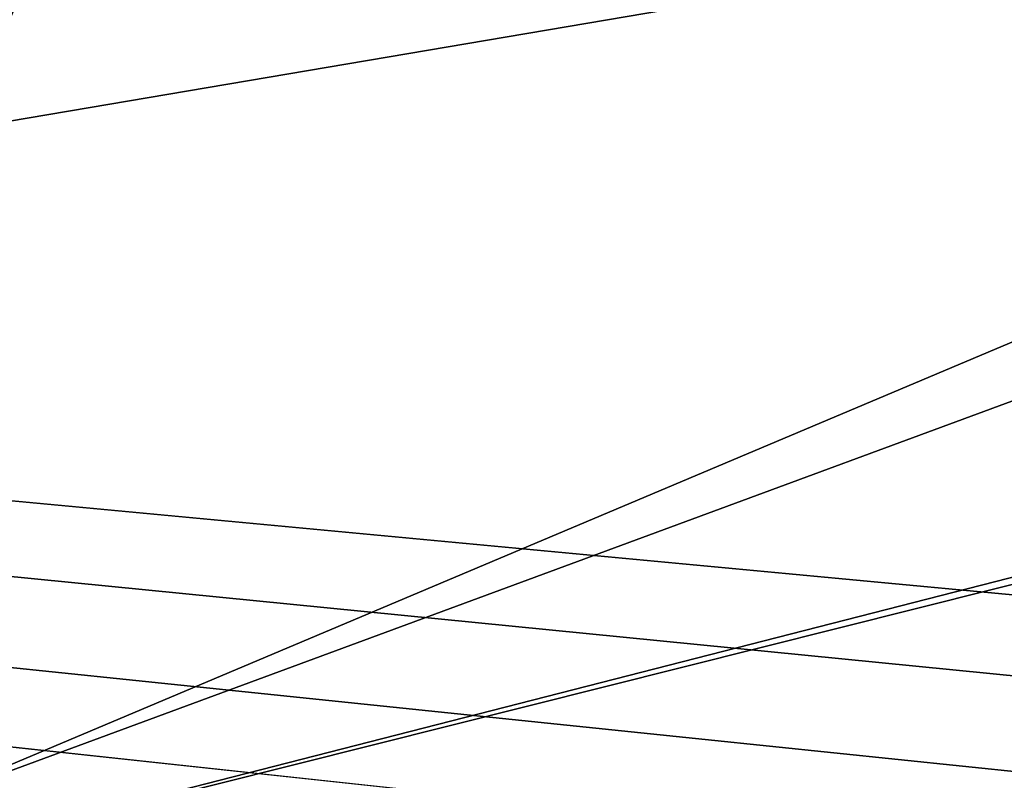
# Model space of a CAD drawing. Header units: millimetres. Extents: x -269 to 269, y -16 to 416.
# Tile 147 of 171: x 106 to 123, y 376 to 389. Entities that reach past the tile are written whole.
import ezdxf

# ---------------------------------------------------------------- set-up
doc = ezdxf.new("R2010")
doc.units = ezdxf.units.MM
doc.header["$LTSCALE"] = 65.185185
for name, color, linetype in [('1200', 7, 'CONTINUOUS'), ('1204', 7, 'CONTINUOUS'), ('1229', 7, 'CONTINUOUS'), ('1253', 7, 'CONTINUOUS'), ('809', 7, 'CONTINUOUS'), ('811', 7, 'CONTINUOUS'), ('900', 7, 'CONTINUOUS'), ('960', 7, 'CONTINUOUS')]:
    doc.layers.add(name, color=color, linetype=linetype)

msp = doc.modelspace()

# ---------------------------------------------------------------- linework, layer by layer
at = {"layer": '1200', "linetype": 'Continuous'}
for points in [[(216.073, 416.5, -163.78), (92.927, 416.5, -163.78), (210.002, 373.304, -157.71), (216.073, 416.5, -163.78)], [(210.002, 373.304, -157.71), (92.927, 416.5, -163.78), (98.998, 373.304, -157.71), (210.002, 373.304, -157.71)]]:
    msp.add_3dface(points, dxfattribs=at)
at = {"layer": '1204', "linetype": 'Continuous'}
for points in [[(92.927, 416.5, -21.82), (216.073, 416.5, -21.82), (98.998, 373.304, -27.89), (92.927, 416.5, -21.82)], [(216.073, 416.5, -21.82), (210.002, 373.304, -27.89), (98.998, 373.304, -27.89), (216.073, 416.5, -21.82)]]:
    msp.add_3dface(points, dxfattribs=at)
at = {"layer": '1229', "linetype": 'Continuous'}
for points in [[(93.099, 415, -165.589), (108.5, 415, -165.589), (98.998, 373.026, -159.69), (93.099, 415, -165.589)], [(98.998, 373.026, -159.69), (108.5, 415, -165.589), (108.5, 398.5, -163.27), (98.998, 373.026, -159.69)], [(98.998, 373.026, -159.69), (198.5, 415, -165.589), (198.5, 398.5, -163.27), (98.998, 373.026, -159.69)], [(198.5, 415, -165.589), (98.998, 373.026, -159.69), (110.5, 398.5, -163.27), (198.5, 415, -165.589)], [(98.998, 373.026, -159.69), (198.5, 398.5, -163.27), (200.5, 398.5, -163.27), (98.998, 373.026, -159.69)], [(110.5, 398.5, -163.27), (98.998, 373.026, -159.69), (108.5, 398.5, -163.27), (110.5, 398.5, -163.27)], [(210.002, 373.026, -159.69), (98.998, 373.026, -159.69), (200.5, 398.5, -163.27), (210.002, 373.026, -159.69)]]:
    msp.add_3dface(points, dxfattribs=at)
at = {"layer": '1253', "linetype": 'Continuous'}
for points in [[(93.099, 415, -20.011), (98.998, 373.026, -25.91), (108.5, 398.5, -22.33), (93.099, 415, -20.011)], [(210.002, 373.026, -25.91), (110.5, 415, -20.011), (110.5, 398.5, -22.33), (210.002, 373.026, -25.91)], [(110.5, 415, -20.011), (210.002, 373.026, -25.91), (198.5, 398.5, -22.33), (110.5, 415, -20.011)], [(98.998, 373.026, -25.91), (210.002, 373.026, -25.91), (108.5, 398.5, -22.33), (98.998, 373.026, -25.91)], [(210.002, 373.026, -25.91), (110.5, 398.5, -22.33), (108.5, 398.5, -22.33), (210.002, 373.026, -25.91)]]:
    msp.add_3dface(points, dxfattribs=at)
at = {"layer": '809', "linetype": 'Continuous'}
for points in [[(-251.794, 366.908, -2.706), (251.794, 366.908, -2.706), (-250.149, 414, -4.351), (-251.794, 366.908, -2.706)], [(251.794, 366.908, -2.706), (250.149, 414, -4.351), (-250.149, 414, -4.351), (251.794, 366.908, -2.706)]]:
    msp.add_3dface(points, dxfattribs=at)
at = {"layer": '811', "linetype": 'Continuous'}
for points in [[(-216.158, 414, -19.149), (216.158, 414, -19.149), (-214.563, 368.326, -20.744), (-216.158, 414, -19.149)], [(216.158, 414, -19.149), (214.563, 368.326, -20.744), (-214.563, 368.326, -20.744), (216.158, 414, -19.149)]]:
    msp.add_3dface(points, dxfattribs=at)
at = {"layer": '900', "linetype": 'Continuous'}
for points in [[(0, 411.5, -7.165), (250.237, 411.5, -6.291), (0, 369.114, -5.685), (0, 411.5, -7.165)], [(0, 369.114, -5.685), (250.237, 411.5, -6.291), (251.74, 368.446, -4.782), (0, 369.114, -5.685)]]:
    msp.add_3dface(points, dxfattribs=at)
at = {"layer": '960', "linetype": 'Continuous'}
for points in [[(220.139, 411.5, -17.736), (-220.139, 411.5, -17.736), (218.626, 368.164, -19.249), (220.139, 411.5, -17.736)], [(-220.139, 411.5, -17.736), (0, 365.454, -19.344), (214.58, 364.671, -19.371), (-220.139, 411.5, -17.736)], [(-220.139, 411.5, -17.736), (214.58, 364.671, -19.371), (217.693, 366.16, -19.319), (-220.139, 411.5, -17.736)], [(218.626, 368.164, -19.249), (-220.139, 411.5, -17.736), (217.693, 366.16, -19.319), (218.626, 368.164, -19.249)]]:
    msp.add_3dface(points, dxfattribs=at)

doc.saveas('drawing.dxf')
